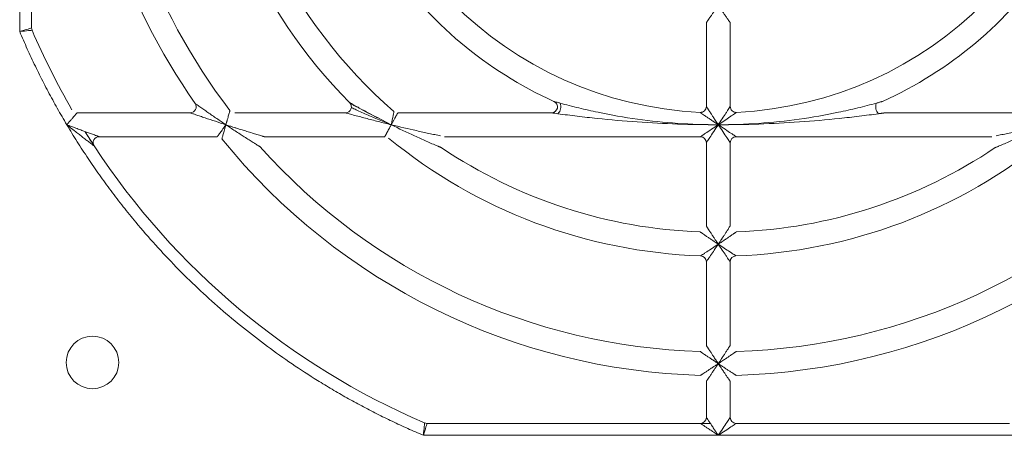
# Model space of a CAD drawing. Header units: millimetres. Extents: x 30 to 1432, y 107 to 988.
# Tile 27 of 34: x 1163 to 1245, y 618 to 653. Entities that reach past the tile are written whole.
import ezdxf

# ---------------------------------------------------------------- set-up
doc = ezdxf.new("R2010")
doc.units = ezdxf.units.MM
doc.header["$LTSCALE"] = 5

msp = doc.modelspace()

# ---------------------------------------------------------------- linework, layer by layer
at = {"color": 7, "linetype": 'Continuous', "lineweight": 15}
for p, q in [((1163.003, 676.694), (1163.003, 651.996)), ((1164.003, 652.301), (1164.003, 675.694)), ((1220.503, 652.741), (1220.503, 645.73)), ((1222.503, 645.73), (1222.503, 652.741)), ((1177.287, 645.194), (1167.809, 645.194)), ((1190.278, 645.194), (1181.006, 645.194)), ((1192.955, 644.793), (1194.117, 644.194)), ((1207.538, 645.194), (1194.67, 645.194)), ((1248.335, 645.194), (1235.467, 645.194)), ((1194.088, 644.211), (1193.374, 644.502)), ((1169.657, 643.194), (1179.55, 643.194)), ((1183.49, 643.194), (1193.574, 643.194)), ((1198.59, 643.194), (1220.003, 643.194)), ((1223.003, 643.194), (1244.416, 643.194)), ((1220.503, 642.694), (1220.503, 635.721)), ((1222.503, 635.721), (1222.503, 642.694)), ((1220.503, 632.719), (1220.503, 625.716)), ((1222.503, 625.716), (1222.503, 632.719)), ((1220.503, 622.715), (1220.503, 619.694)), ((1222.503, 619.694), (1222.503, 622.715)), ((1245.895, 619.194), (1223.003, 619.194)), ((1196.805, 618.194), (1221.503, 618.194)), ((1221.503, 618.194), (1246.201, 618.194))]:
    msp.add_line(p, q, dxfattribs=at)
at = {"color": 144, "linetype": 'Continuous', "lineweight": 0}
for p, q in [((1168.478, 643.608), (1169.239, 642.419)), ((1220.003, 619.194), (1197.11, 619.194)), ((1220.003, 619.194), (1220.836, 619.194))]:
    msp.add_line(p, q, dxfattribs=at)
at = {"color": 7, "linetype": 'Continuous', "lineweight": 15}
msp.add_circle((1169.103, 624.294), 2.2, dxfattribs=at)
for centre, radius, start, end in [((1221.503, 676.694), 53.5, 181.59175, 215.03481), ((1221.503, 676.694), 51.5, 181.68541, 217.43371), ((1221.503, 676.694), 43.5, 181.95364, 224.79283), ((1221.503, 676.694), 41.5, 182.09665, 229.12136), ((1164.503, 652.301), 0.5, 180, 203.16805), ((1221.503, 676.694), 62.5, 203.16805, 210), ((1177.287, 645.694), 0.5, 270, 35.03481), ((1190.278, 645.694), 0.5, 270.0001, 44.79283), ((1207.485, 645.703), 0.835, 315.51577, 21.14912), ((1223.003, 645.73), 0.5, 180, 272.77346), ((1220.003, 642.694), 0.5, 0, 90), ((1223.003, 642.694), 0.5, 90, 180), ((1221.503, 676.694), 62.5, 213.25643, 246.83195), ((1221.503, 676.694), 53.5, 219.0228, 268.40825), ((1221.503, 676.694), 51.5, 221.81031, 268.31459), ((1221.503, 676.694), 43.5, 230.59943, 268.04636), ((1221.503, 676.694), 43.5, 271.95364, 309.40057), ((1221.503, 676.694), 51.5, 271.68541, 318.18969), ((1221.503, 676.694), 41.5, 236.02365, 267.90335), ((1221.503, 676.694), 41.5, 272.09665, 303.97635), ((1197.11, 619.694), 0.5, 246.83195, 270), ((1223.003, 619.694), 0.5, 180, 270)]:
    msp.add_arc(centre, radius, start, end, dxfattribs=at)
at = {"color": 144, "linetype": 'Continuous', "lineweight": 0}
for centre, radius, start, end in [((1221.503, 676.694), 31.5, 182.77346, 267.22654), ((1221.503, 676.694), 31.5, 272.77346, 357.22654), ((1207.538, 645.694), 0.5, 270, 65.75037), ((1220.003, 645.73), 0.5, 267.22654, 0), ((1235.521, 645.703), 0.835, 158.85096, 224.48415), ((1221.503, 676.694), 62.5, 211.96491, 213.00474), ((1169.657, 642.694), 0.5, 90, 213.25643), ((1221.503, 676.694), 53.5, 271.59175, 320.9772), ((1220.003, 632.719), 0.5, 0, 88.04636), ((1223.003, 632.719), 0.5, 91.95364, 180), ((1220.003, 619.694), 0.5, 270, 0)]:
    msp.add_arc(centre, radius, start, end, dxfattribs=at)
at = {"color": 7, "linetype": 'Continuous', "lineweight": 15}
for points, knots in [([(1188.035, 675.216), (1188.171, 672.138), (1188.734, 669.08), (1190.672, 663.232), (1192.047, 660.443), (1195.504, 655.344), (1197.587, 653.034), (1202.302, 649.07), (1204.935, 647.415), (1207.744, 646.15)], [0, 0, 0, 0, 0.25, 0.25, 0.5, 0.5, 0.75, 0.75, 1, 1, 1, 1]), ([(1235.262, 646.15), (1238.07, 647.415), (1240.703, 649.07), (1245.419, 653.034), (1247.501, 655.344), (1250.959, 660.443), (1252.333, 663.232), (1254.271, 669.08), (1254.834, 672.138), (1254.97, 675.216)], [0, 0, 0, 0, 0.25, 0.25, 0.5, 0.5, 0.75, 0.75, 1, 1, 1, 1]), ([(1163.003, 651.996), (1163.262, 652.074), (1163.519, 652.153), (1163.799, 652.239), (1163.874, 652.262), (1163.976, 652.293), (1164.003, 652.301), (1164.003, 652.301)], [0, 0, 0, 0, 0.5, 0.5, 0.75, 0.75, 1, 1, 1, 1]), ([(1164.043, 652.104), (1164.043, 652.104), (1164.015, 652.101), (1163.909, 652.09), (1163.831, 652.082), (1163.54, 652.052), (1163.272, 652.024), (1163.003, 651.996)], [0, 0, 0, 0, 0.25, 0.25, 0.5, 0.5, 1, 1, 1, 1]), ([(1163.003, 651.996), (1163.107, 651.751), (1163.315, 651.263), (1163.639, 650.536), (1163.971, 649.813), (1164.312, 649.095), (1164.662, 648.381), (1165.021, 647.672), (1165.389, 646.967), (1165.765, 646.267), (1166.151, 645.571), (1166.545, 644.879), (1166.815, 644.422), (1166.95, 644.194)], [0, 0, 0, 0, 0.091016, 0.181968, 0.27287, 0.363736, 0.454581, 0.545419, 0.636264, 0.72713, 0.818032, 0.908984, 1, 1, 1, 1]), ([(1180.272, 644.194), (1180.013, 644.367), (1179.757, 644.54), (1179.253, 644.886), (1179.002, 645.059), (1178.642, 645.31), (1178.525, 645.392), (1178.297, 645.553), (1178.186, 645.632), (1177.982, 645.777), (1177.889, 645.843), (1177.78, 645.921), (1177.75, 645.942), (1177.708, 645.972), (1177.697, 645.981), (1177.697, 645.981)], [0, 0, 0, 0, 0.25, 0.25, 0.5, 0.5, 0.625, 0.625, 0.75, 0.75, 0.875, 0.875, 0.9375, 0.9375, 1, 1, 1, 1]), ([(1190.66, 646.016), (1190.664, 646.014), (1190.672, 646.009), (1190.747, 645.963), (1190.958, 645.839), (1191.679, 645.429), (1192.398, 645.061), (1192.947, 644.779)], [0, 0, 0, 0, 0.0351975, 0.0734725, 0.1605345, 0.3577975, 1, 1, 1, 1]), ([(1193.374, 644.502), (1193.014, 644.647), (1192.294, 644.937), (1191.46, 645.308), (1190.968, 645.546), (1190.816, 645.628), (1190.78, 645.655), (1190.778, 645.658), (1190.776, 645.659)], [0, 0, 0, 0, 0.37519, 0.749189, 0.913096, 0.971415, 0.989074, 1, 1, 1, 1]), ([(1207.744, 646.15), (1207.744, 646.15), (1207.794, 646.135), (1207.904, 646.104), (1207.962, 646.088), (1208.113, 646.045), (1208.19, 646.024), (1208.263, 646.004)], [0, 0, 0, 0, 0.25, 0.25, 0.5, 0.5, 1, 1, 1, 1]), ([(1208.263, 646.004), (1208.505, 645.937), (1208.764, 645.868), (1209.288, 645.732), (1209.555, 645.665), (1210.355, 645.471), (1210.894, 645.35), (1212.523, 645.011), (1213.625, 644.819), (1215.85, 644.509), (1216.975, 644.391), (1219.234, 644.233), (1220.368, 644.195), (1221.503, 644.194)], [0, 0, 0, 0, 0.0625, 0.0625, 0.125, 0.125, 0.25, 0.25, 0.5, 0.5, 0.75, 0.75, 1, 1, 1, 1]), ([(1221.503, 644.194), (1222.637, 644.195), (1223.771, 644.233), (1226.03, 644.391), (1227.155, 644.509), (1229.38, 644.819), (1230.482, 645.011), (1232.111, 645.35), (1232.65, 645.471), (1233.45, 645.665), (1233.717, 645.732), (1234.241, 645.868), (1234.501, 645.937), (1234.742, 646.004)], [0, 0, 0, 0, 0.25, 0.25, 0.5, 0.5, 0.75, 0.75, 0.875, 0.875, 0.9375, 0.9375, 1, 1, 1, 1]), ([(1221.503, 644.194), (1221.616, 644.364), (1221.728, 644.533), (1221.945, 644.863), (1222.052, 645.027), (1222.196, 645.25), (1222.241, 645.321), (1222.325, 645.452), (1222.364, 645.512), (1222.461, 645.665), (1222.503, 645.73), (1222.503, 645.73)], [0, 0, 0, 0, 0.25, 0.25, 0.5, 0.5, 0.625, 0.625, 0.75, 0.75, 1, 1, 1, 1]), ([(1167.809, 645.194), (1167.808, 645.193), (1167.807, 645.191), (1167.796, 645.179), (1167.779, 645.159), (1167.755, 645.131), (1167.712, 645.081), (1167.635, 644.992), (1167.521, 644.859), (1167.387, 644.705), (1167.256, 644.551), (1167.107, 644.378), (1167.008, 644.262), (1166.95, 644.194)], [0, 0, 0, 0, 0.048389, 0.097417, 0.14736, 0.19848, 0.251019, 0.369351, 0.501455, 0.617138, 0.751008, 0.852282, 1, 1, 1, 1]), ([(1180.272, 644.194), (1180.283, 644.232), (1180.303, 644.304), (1180.331, 644.404), (1180.355, 644.488), (1180.374, 644.555), (1180.405, 644.668), (1180.447, 644.817), (1180.499, 645.003), (1180.544, 645.159), (1180.576, 645.274), (1180.596, 645.343), (1180.607, 645.382), (1180.608, 645.387), (1180.609, 645.39)], [0, 0, 0, 0, 0.0682508, 0.1273557, 0.1773294, 0.2181844, 0.2499314, 0.3838894, 0.4994522, 0.6309304, 0.7499102, 0.8357549, 0.9188292, 1, 1, 1, 1]), ([(1194.117, 644.194), (1193.751, 644.283), (1193.388, 644.373), (1192.667, 644.555), (1192.307, 644.648), (1191.604, 644.833), (1191.262, 644.924), (1190.784, 645.054), (1190.63, 645.096), (1190.439, 645.149), (1190.384, 645.164), (1190.302, 645.187), (1190.278, 645.194), (1190.278, 645.194)], [0, 0, 0, 0, 0.25, 0.25, 0.5, 0.5, 0.75, 0.75, 0.875, 0.875, 0.9375, 0.9375, 1, 1, 1, 1]), ([(1194.67, 645.194), (1194.67, 645.194), (1194.654, 645.166), (1194.595, 645.06), (1194.553, 644.984), (1194.395, 644.7), (1194.256, 644.448), (1194.117, 644.194)], [0, 0, 0, 0, 0.25, 0.25, 0.5, 0.5, 1, 1, 1, 1]), ([(1208.08, 645.118), (1208.005, 645.128), (1207.925, 645.139), (1207.768, 645.161), (1207.708, 645.17), (1207.592, 645.186), (1207.538, 645.194), (1207.538, 645.194)], [0, 0, 0, 0, 0.5, 0.5, 0.75, 0.75, 1, 1, 1, 1]), ([(1221.503, 644.194), (1220.368, 644.195), (1219.234, 644.214), (1216.969, 644.293), (1215.838, 644.352), (1213.589, 644.508), (1212.469, 644.606), (1210.801, 644.779), (1210.247, 644.842), (1209.421, 644.942), (1209.145, 644.976), (1208.602, 645.047), (1208.332, 645.083), (1208.08, 645.118)], [0, 0, 0, 0, 0.25, 0.25, 0.5, 0.5, 0.75, 0.75, 0.875, 0.875, 0.9375, 0.9375, 1, 1, 1, 1]), ([(1223.027, 645.231), (1223.027, 645.231), (1222.963, 645.186), (1222.812, 645.082), (1222.752, 645.041), (1222.623, 644.952), (1222.554, 644.904), (1222.333, 644.753), (1222.17, 644.642), (1221.841, 644.42), (1221.673, 644.308), (1221.503, 644.194)], [0, 0, 0, 0, 0.25, 0.25, 0.375, 0.375, 0.5, 0.5, 0.75, 0.75, 1, 1, 1, 1]), ([(1234.925, 645.118), (1234.674, 645.083), (1234.404, 645.047), (1233.86, 644.976), (1233.585, 644.942), (1232.758, 644.842), (1232.204, 644.779), (1230.537, 644.606), (1229.417, 644.508), (1227.167, 644.352), (1226.037, 644.293), (1223.771, 644.214), (1222.637, 644.195), (1221.503, 644.194)], [0, 0, 0, 0, 0.0625, 0.0625, 0.125, 0.125, 0.25, 0.25, 0.5, 0.5, 0.75, 0.75, 1, 1, 1, 1]), ([(1166.95, 644.194), (1167.093, 643.955), (1167.38, 643.478), (1167.821, 642.771), (1168.271, 642.069), (1168.73, 641.373), (1169.197, 640.684), (1169.674, 640.001), (1170.16, 639.325), (1170.654, 638.655), (1171.158, 637.991), (1171.67, 637.334), (1172.191, 636.683), (1173.617, 634.95), (1176.068, 632.235), (1179.755, 628.757), (1183.706, 625.583), (1186.897, 623.416), (1189.154, 622.045), (1190.391, 621.331), (1191.644, 620.645), (1192.911, 619.988), (1194.194, 619.36), (1195.491, 618.758), (1196.366, 618.382), (1196.805, 618.194)], [0, 0, 0, 0, 0.020738, 0.041458, 0.062164, 0.082859, 0.103546, 0.12423, 0.144913, 0.1656, 0.186294, 0.206998, 0.227717, 0.248453, 0.374221, 0.500002, 0.625769, 0.75155, 0.787083, 0.822573, 0.858037, 0.893494, 0.928961, 0.964457, 1, 1, 1, 1]), ([(1193.574, 643.194), (1193.575, 643.194), (1193.575, 643.196), (1193.582, 643.208), (1193.593, 643.227), (1193.607, 643.254), (1193.626, 643.289), (1193.65, 643.333), (1193.677, 643.384), (1193.709, 643.443), (1193.755, 643.53), (1193.824, 643.657), (1193.911, 643.818), (1194.011, 644), (1194.078, 644.123), (1194.117, 644.194)], [0, 0, 0, 0, 0.0514177, 0.1036362, 0.1567707, 0.2109303, 0.2662183, 0.3227315, 0.3805609, 0.4397912, 0.5005012, 0.6180429, 0.7501507, 0.8560372, 1, 1, 1, 1]), ([(1194.117, 644.194), (1194.822, 644.022), (1195.527, 643.857), (1196.578, 643.621), (1196.925, 643.545), (1197.436, 643.434), (1197.604, 643.399), (1197.929, 643.33), (1198.089, 643.297), (1198.234, 643.267)], [0, 0, 0, 0, 0.5, 0.5, 0.75, 0.75, 0.875, 0.875, 1, 1, 1, 1]), ([(1197.972, 642.421), (1197.833, 642.48), (1197.682, 642.544), (1197.374, 642.677), (1197.215, 642.746), (1196.733, 642.959), (1196.406, 643.105), (1195.422, 643.557), (1194.767, 643.87), (1194.117, 644.194)], [0, 0, 0, 0, 0.125, 0.125, 0.25, 0.25, 0.5, 0.5, 1, 1, 1, 1]), ([(1220.003, 643.194), (1220.003, 643.194), (1220.042, 643.22), (1220.192, 643.32), (1220.303, 643.394), (1220.581, 643.579), (1220.747, 643.69), (1221.11, 643.932), (1221.306, 644.063), (1221.503, 644.194)], [0, 0, 0, 0, 0.25, 0.25, 0.5, 0.5, 0.75, 0.75, 1, 1, 1, 1]), ([(1221.503, 644.194), (1221.372, 643.997), (1221.241, 643.801), (1220.999, 643.438), (1220.888, 643.272), (1220.703, 642.994), (1220.629, 642.883), (1220.529, 642.733), (1220.503, 642.694), (1220.503, 642.694)], [0, 0, 0, 0, 0.25, 0.25, 0.5, 0.5, 0.75, 0.75, 1, 1, 1, 1]), ([(1221.503, 644.194), (1221.699, 644.063), (1221.895, 643.932), (1222.258, 643.69), (1222.425, 643.579), (1222.702, 643.394), (1222.813, 643.32), (1222.964, 643.22), (1223.003, 643.194), (1223.003, 643.194)], [0, 0, 0, 0, 0.25, 0.25, 0.5, 0.5, 0.75, 0.75, 1, 1, 1, 1]), ([(1222.503, 642.694), (1222.503, 642.694), (1222.477, 642.733), (1222.376, 642.883), (1222.302, 642.994), (1222.117, 643.272), (1222.006, 643.438), (1221.764, 643.801), (1221.634, 643.997), (1221.503, 644.194)], [0, 0, 0, 0, 0.25, 0.25, 0.5, 0.5, 0.75, 0.75, 1, 1, 1, 1]), ([(1244.771, 643.267), (1244.917, 643.297), (1245.076, 643.33), (1245.402, 643.399), (1245.569, 643.434), (1246.08, 643.545), (1246.427, 643.621), (1247.479, 643.857), (1248.183, 644.022), (1248.889, 644.194)], [0, 0, 0, 0, 0.125, 0.125, 0.25, 0.25, 0.5, 0.5, 1, 1, 1, 1]), ([(1248.889, 644.194), (1248.238, 643.87), (1247.584, 643.557), (1246.599, 643.105), (1246.273, 642.959), (1245.79, 642.746), (1245.632, 642.677), (1245.323, 642.544), (1245.172, 642.48), (1245.033, 642.421)], [0, 0, 0, 0, 0.5, 0.5, 0.75, 0.75, 0.875, 0.875, 1, 1, 1, 1]), ([(1220.02, 633.219), (1220.02, 633.219), (1220.079, 633.257), (1220.222, 633.35), (1220.278, 633.387), (1220.403, 633.468), (1220.47, 633.512), (1220.685, 633.653), (1220.845, 633.758), (1221.168, 633.971), (1221.334, 634.081), (1221.503, 634.194)], [0, 0, 0, 0, 0.25, 0.25, 0.375, 0.375, 0.5, 0.5, 0.75, 0.75, 1, 1, 1, 1]), ([(1221.503, 634.194), (1221.39, 634.025), (1221.279, 633.86), (1221.062, 633.538), (1220.954, 633.379), (1220.809, 633.166), (1220.763, 633.099), (1220.679, 632.975), (1220.64, 632.919), (1220.543, 632.778), (1220.503, 632.719), (1220.503, 632.719)], [0, 0, 0, 0, 0.25, 0.25, 0.5, 0.5, 0.625, 0.625, 0.75, 0.75, 1, 1, 1, 1]), ([(1221.503, 634.194), (1221.671, 634.081), (1221.837, 633.971), (1222.16, 633.758), (1222.32, 633.653), (1222.535, 633.512), (1222.602, 633.468), (1222.727, 633.387), (1222.784, 633.35), (1222.927, 633.257), (1222.986, 633.219), (1222.986, 633.219)], [0, 0, 0, 0, 0.25, 0.25, 0.5, 0.5, 0.625, 0.625, 0.75, 0.75, 1, 1, 1, 1]), ([(1196.805, 618.194), (1196.833, 618.463), (1196.861, 618.731), (1196.891, 619.022), (1196.899, 619.1), (1196.91, 619.206), (1196.913, 619.234), (1196.913, 619.234)], [0, 0, 0, 0, 0.5, 0.5, 0.75, 0.75, 1, 1, 1, 1]), ([(1221.503, 618.194), (1221.634, 618.39), (1221.764, 618.586), (1222.006, 618.949), (1222.117, 619.116), (1222.302, 619.393), (1222.376, 619.504), (1222.477, 619.655), (1222.503, 619.694), (1222.503, 619.694)], [0, 0, 0, 0, 0.25, 0.25, 0.5, 0.5, 0.75, 0.75, 1, 1, 1, 1]), ([(1197.11, 619.194), (1197.11, 619.194), (1197.102, 619.167), (1197.071, 619.065), (1197.048, 618.99), (1196.962, 618.71), (1196.883, 618.453), (1196.805, 618.194)], [0, 0, 0, 0, 0.25, 0.25, 0.5, 0.5, 1, 1, 1, 1])]:
    msp.add_open_spline(points, degree=3, knots=knots, dxfattribs=at)
at = {"color": 144, "linetype": 'Continuous', "lineweight": 0}
for points, knots in [([(1221.503, 654.194), (1221.472, 654.148), (1221.415, 654.062), (1221.333, 653.941), (1221.261, 653.835), (1221.162, 653.688), (1221.039, 653.509), (1220.887, 653.289), (1220.75, 653.092), (1220.644, 652.94), (1220.575, 652.843), (1220.534, 652.785), (1220.508, 652.748), (1220.504, 652.743), (1220.503, 652.741)], [0, 0, 0, 0, 0.073993, 0.14019, 0.198594, 0.24921, 0.383733, 0.499553, 0.634322, 0.749191, 0.818477, 0.882432, 0.942399, 1, 1, 1, 1]), ([(1222.503, 652.741), (1222.502, 652.741), (1222.501, 652.743), (1222.493, 652.755), (1222.48, 652.773), (1222.461, 652.8), (1222.437, 652.834), (1222.407, 652.875), (1222.352, 652.954), (1222.255, 653.092), (1222.118, 653.288), (1221.966, 653.509), (1221.82, 653.722), (1221.663, 653.955), (1221.56, 654.108), (1221.503, 654.194)], [0, 0, 0, 0, 0.03276, 0.066046, 0.100188, 0.135493, 0.172238, 0.21067, 0.251005, 0.365821, 0.500575, 0.616342, 0.75085, 0.859834, 1, 1, 1, 1]), ([(1220.503, 645.73), (1220.503, 645.729), (1220.504, 645.727), (1220.513, 645.714), (1220.526, 645.693), (1220.545, 645.663), (1220.57, 645.625), (1220.6, 645.578), (1220.655, 645.491), (1220.751, 645.341), (1220.885, 645.134), (1221.035, 644.902), (1221.175, 644.689), (1221.333, 644.448), (1221.438, 644.291), (1221.503, 644.194)], [0, 0, 0, 0, 0.032024, 0.064723, 0.098501, 0.133723, 0.170711, 0.209744, 0.251059, 0.364782, 0.500649, 0.614757, 0.750856, 0.845727, 1, 1, 1, 1]), ([(1234.742, 646.004), (1234.788, 646.016), (1234.875, 646.04), (1234.992, 646.073), (1235.088, 646.1), (1235.164, 646.122), (1235.218, 646.137), (1235.254, 646.148), (1235.259, 646.149), (1235.262, 646.15)], [0, 0, 0, 0, 0.219467, 0.410218, 0.573173, 0.709855, 0.822892, 0.916954, 1, 1, 1, 1]), ([(1177.287, 645.194), (1177.287, 645.194), (1177.301, 645.189), (1177.35, 645.172), (1177.385, 645.16), (1177.512, 645.116), (1177.621, 645.078), (1177.86, 644.996), (1177.99, 644.952), (1178.255, 644.862), (1178.392, 644.815), (1178.809, 644.675), (1179.099, 644.578), (1179.682, 644.386), (1179.975, 644.289), (1180.272, 644.194)], [0, 0, 0, 0, 0.0625, 0.0625, 0.125, 0.125, 0.25, 0.25, 0.375, 0.375, 0.5, 0.5, 0.75, 0.75, 1, 1, 1, 1]), ([(1194.117, 644.194), (1194.174, 644.478), (1194.231, 644.761), (1194.295, 645.079), (1194.312, 645.165), (1194.336, 645.284), (1194.343, 645.316), (1194.343, 645.316)], [0, 0, 0, 0, 0.5, 0.5, 0.75, 0.75, 1, 1, 1, 1]), ([(1221.503, 644.194), (1221.451, 644.228), (1221.358, 644.291), (1221.234, 644.374), (1221.14, 644.437), (1221.077, 644.479), (1220.959, 644.558), (1220.795, 644.67), (1220.566, 644.826), (1220.362, 644.966), (1220.199, 645.078), (1220.093, 645.151), (1220.028, 645.197), (1219.986, 645.225), (1219.981, 645.229), (1219.978, 645.231)], [0, 0, 0, 0, 0.082017, 0.147876, 0.19766, 0.231432, 0.249235, 0.386426, 0.499511, 0.635889, 0.749179, 0.820241, 0.884617, 0.943878, 1, 1, 1, 1]), ([(1235.467, 645.194), (1235.466, 645.194), (1235.464, 645.193), (1235.449, 645.191), (1235.427, 645.188), (1235.395, 645.183), (1235.354, 645.178), (1235.304, 645.17), (1235.246, 645.162), (1235.178, 645.153), (1235.102, 645.142), (1235.017, 645.13), (1234.957, 645.122), (1234.925, 645.118)], [0, 0, 0, 0, 0.0517097, 0.1064329, 0.166788, 0.2347453, 0.3116934, 0.398591, 0.4961038, 0.6047024, 0.724727, 0.8564294, 1, 1, 1, 1]), ([(1166.95, 644.194), (1167.037, 644.161), (1167.194, 644.101), (1167.407, 644.021), (1167.571, 643.959), (1167.802, 643.874), (1168.09, 643.766), (1168.475, 643.624), (1168.829, 643.494), (1169.128, 643.385), (1169.338, 643.309), (1169.469, 643.261), (1169.558, 643.229), (1169.614, 643.209), (1169.65, 643.196), (1169.655, 643.194), (1169.657, 643.194)], [0, 0, 0, 0, 0.0862501, 0.1566256, 0.2111257, 0.2497504, 0.3860054, 0.4995191, 0.6375474, 0.7493344, 0.8170913, 0.8742454, 0.9107519, 0.9431582, 0.9724619, 1, 1, 1, 1]), ([(1169.239, 642.419), (1169.238, 642.42), (1169.236, 642.421), (1169.223, 642.431), (1169.202, 642.447), (1169.173, 642.47), (1169.135, 642.498), (1169.071, 642.547), (1168.967, 642.626), (1168.788, 642.761), (1168.535, 642.956), (1168.235, 643.186), (1167.91, 643.438), (1167.63, 643.657), (1167.303, 643.915), (1167.092, 644.082), (1166.95, 644.194)], [0, 0, 0, 0, 0.018219, 0.037009, 0.056817, 0.078028, 0.100957, 0.125854, 0.182932, 0.250747, 0.362278, 0.500534, 0.613455, 0.750273, 0.832717, 1, 1, 1, 1]), ([(1179.55, 643.194), (1179.551, 643.194), (1179.552, 643.196), (1179.56, 643.207), (1179.573, 643.226), (1179.592, 643.252), (1179.626, 643.3), (1179.688, 643.385), (1179.782, 643.517), (1179.894, 643.672), (1180.007, 643.83), (1180.136, 644.007), (1180.222, 644.125), (1180.272, 644.194)], [0, 0, 0, 0, 0.048737, 0.09796, 0.147847, 0.198571, 0.250295, 0.369908, 0.500729, 0.617409, 0.750211, 0.85571, 1, 1, 1, 1]), ([(1180.272, 644.194), (1180.262, 644.159), (1180.244, 644.094), (1180.217, 644.001), (1180.194, 643.918), (1180.173, 643.844), (1180.14, 643.726), (1180.097, 643.574), (1180.046, 643.39), (1180.002, 643.235), (1179.971, 643.122), (1179.951, 643.054), (1179.941, 643.016), (1179.939, 643.011), (1179.939, 643.009)], [0, 0, 0, 0, 0.0607387, 0.1161077, 0.166099, 0.2107066, 0.2499263, 0.3822303, 0.4994208, 0.6299639, 0.7498759, 0.8353542, 0.9184681, 1, 1, 1, 1]), ([(1183.117, 642.36), (1183.116, 642.361), (1183.114, 642.362), (1183.1, 642.371), (1183.078, 642.385), (1183.047, 642.404), (1183.007, 642.429), (1182.958, 642.459), (1182.874, 642.511), (1182.74, 642.595), (1182.514, 642.736), (1182.199, 642.935), (1181.833, 643.169), (1181.437, 643.425), (1181.054, 643.675), (1180.656, 643.936), (1180.4, 644.107), (1180.272, 644.194)], [0, 0, 0, 0, 0.014587, 0.029722, 0.045838, 0.063292, 0.082369, 0.103289, 0.126219, 0.183162, 0.251773, 0.362654, 0.500693, 0.612825, 0.750359, 0.87432, 1, 1, 1, 1]), ([(1180.272, 644.194), (1180.383, 644.158), (1180.58, 644.094), (1180.838, 644.011), (1181.018, 643.954), (1181.272, 643.874), (1181.596, 643.772), (1182.045, 643.633), (1182.458, 643.505), (1182.814, 643.397), (1183.068, 643.32), (1183.234, 643.27), (1183.352, 643.235), (1183.43, 643.211), (1183.48, 643.197), (1183.486, 643.195), (1183.49, 643.194)], [0, 0, 0, 0, 0.09547, 0.168903, 0.220299, 0.249657, 0.386417, 0.499376, 0.637143, 0.748338, 0.816899, 0.87393, 0.912614, 0.945604, 0.974114, 1, 1, 1, 1]), ([(1198.31, 642.279), (1198.31, 642.279), (1198.308, 642.28), (1198.294, 642.286), (1198.273, 642.295), (1198.243, 642.307), (1198.205, 642.323), (1198.159, 642.342), (1198.104, 642.365), (1198.041, 642.392), (1197.996, 642.411), (1197.972, 642.421)], [0, 0, 0, 0, 0.076747, 0.157185, 0.244211, 0.340129, 0.446673, 0.565114, 0.696384, 0.841172, 1, 1, 1, 1]), ([(1245.033, 642.421), (1244.999, 642.406), (1244.933, 642.379), (1244.848, 642.343), (1244.781, 642.315), (1244.733, 642.295), (1244.701, 642.282), (1244.697, 642.28), (1244.695, 642.279)], [0, 0, 0, 0, 0.233091, 0.435132, 0.608311, 0.756067, 0.883865, 1, 1, 1, 1]), ([(1220.503, 635.721), (1220.503, 635.72), (1220.504, 635.719), (1220.513, 635.705), (1220.526, 635.684), (1220.545, 635.655), (1220.57, 635.617), (1220.599, 635.571), (1220.655, 635.485), (1220.751, 635.336), (1220.885, 635.13), (1221.036, 634.9), (1221.177, 634.686), (1221.335, 634.445), (1221.439, 634.289), (1221.503, 634.194)], [0, 0, 0, 0, 0.032107, 0.064873, 0.098692, 0.133924, 0.170884, 0.20985, 0.251056, 0.364893, 0.500644, 0.614944, 0.750857, 0.848179, 1, 1, 1, 1]), ([(1221.503, 634.194), (1221.537, 634.246), (1221.601, 634.341), (1221.687, 634.471), (1221.756, 634.575), (1221.851, 634.72), (1221.97, 634.9), (1222.12, 635.13), (1222.255, 635.336), (1222.36, 635.5), (1222.429, 635.607), (1222.471, 635.672), (1222.498, 635.713), (1222.501, 635.719), (1222.503, 635.721)], [0, 0, 0, 0, 0.082747, 0.151866, 0.207357, 0.249219, 0.38515, 0.499502, 0.63527, 0.749161, 0.819749, 0.884016, 0.943468, 1, 1, 1, 1]), ([(1221.503, 634.194), (1221.456, 634.225), (1221.37, 634.282), (1221.254, 634.361), (1221.16, 634.423), (1221.09, 634.47), (1220.966, 634.553), (1220.798, 634.667), (1220.569, 634.822), (1220.365, 634.961), (1220.203, 635.071), (1220.098, 635.144), (1220.033, 635.188), (1219.992, 635.216), (1219.987, 635.22), (1219.984, 635.221)], [0, 0, 0, 0, 0.074345, 0.136399, 0.186208, 0.22381, 0.249232, 0.385937, 0.499513, 0.635652, 0.749175, 0.819994, 0.884312, 0.943671, 1, 1, 1, 1]), ([(1223.021, 635.221), (1223.02, 635.221), (1223.019, 635.22), (1223.005, 635.211), (1222.985, 635.197), (1222.955, 635.177), (1222.918, 635.151), (1222.872, 635.119), (1222.788, 635.061), (1222.64, 634.961), (1222.437, 634.822), (1222.208, 634.667), (1222.002, 634.528), (1221.762, 634.367), (1221.605, 634.262), (1221.503, 634.194)], [0, 0, 0, 0, 0.031981, 0.064652, 0.098413, 0.13363, 0.170626, 0.209685, 0.251048, 0.36452, 0.500644, 0.61417, 0.750857, 0.837239, 1, 1, 1, 1]), ([(1222.503, 632.719), (1222.503, 632.719), (1222.462, 632.778), (1222.365, 632.919), (1222.327, 632.975), (1222.242, 633.099), (1222.196, 633.166), (1222.051, 633.379), (1221.943, 633.538), (1221.726, 633.86), (1221.615, 634.025), (1221.503, 634.194)], [0, 0, 0, 0, 0.25, 0.25, 0.375, 0.375, 0.5, 0.5, 0.75, 0.75, 1, 1, 1, 1]), ([(1221.503, 624.194), (1221.458, 624.224), (1221.375, 624.279), (1221.262, 624.355), (1221.169, 624.417), (1221.096, 624.466), (1220.969, 624.551), (1220.799, 624.666), (1220.57, 624.82), (1220.367, 624.958), (1220.206, 625.067), (1220.101, 625.139), (1220.036, 625.183), (1219.996, 625.211), (1219.991, 625.214), (1219.988, 625.216)], [0, 0, 0, 0, 0.071195, 0.131686, 0.181506, 0.22068, 0.24923, 0.385654, 0.499513, 0.635508, 0.749173, 0.819846, 0.884129, 0.943547, 1, 1, 1, 1]), ([(1220.503, 625.716), (1220.503, 625.715), (1220.504, 625.713), (1220.513, 625.7), (1220.526, 625.679), (1220.545, 625.65), (1220.569, 625.612), (1220.599, 625.566), (1220.655, 625.481), (1220.751, 625.333), (1220.885, 625.128), (1221.036, 624.898), (1221.177, 624.684), (1221.335, 624.444), (1221.44, 624.288), (1221.503, 624.194)], [0, 0, 0, 0, 0.032157, 0.064963, 0.098807, 0.134044, 0.170989, 0.209914, 0.251055, 0.364961, 0.500642, 0.615055, 0.750857, 0.849495, 1, 1, 1, 1]), ([(1221.503, 624.194), (1221.537, 624.245), (1221.6, 624.339), (1221.686, 624.468), (1221.755, 624.573), (1221.851, 624.718), (1221.969, 624.898), (1222.12, 625.128), (1222.255, 625.333), (1222.36, 625.496), (1222.429, 625.602), (1222.471, 625.667), (1222.498, 625.708), (1222.501, 625.713), (1222.503, 625.716)], [0, 0, 0, 0, 0.081758, 0.150548, 0.206367, 0.249218, 0.385038, 0.499503, 0.635201, 0.749161, 0.819651, 0.883894, 0.943386, 1, 1, 1, 1]), ([(1223.017, 625.216), (1223.017, 625.215), (1223.015, 625.214), (1223.002, 625.206), (1222.981, 625.192), (1222.952, 625.172), (1222.915, 625.146), (1222.869, 625.115), (1222.785, 625.057), (1222.638, 624.958), (1222.435, 624.82), (1222.206, 624.666), (1221.998, 624.525), (1221.758, 624.365), (1221.602, 624.26), (1221.503, 624.194)], [0, 0, 0, 0, 0.032058, 0.064788, 0.098586, 0.133811, 0.170784, 0.209783, 0.251047, 0.364661, 0.50064, 0.614449, 0.750856, 0.842132, 1, 1, 1, 1]), ([(1220.017, 623.214), (1220.017, 623.215), (1220.019, 623.216), (1220.031, 623.224), (1220.051, 623.237), (1220.079, 623.255), (1220.114, 623.278), (1220.158, 623.306), (1220.239, 623.36), (1220.383, 623.453), (1220.584, 623.586), (1220.81, 623.734), (1221.026, 623.877), (1221.262, 624.033), (1221.416, 624.136), (1221.503, 624.194)], [0, 0, 0, 0, 0.032639, 0.065824, 0.099903, 0.135196, 0.171989, 0.210534, 0.251048, 0.365789, 0.500619, 0.616364, 0.750866, 0.859502, 1, 1, 1, 1]), ([(1221.503, 624.194), (1221.471, 624.147), (1221.412, 624.058), (1221.329, 623.934), (1221.258, 623.828), (1221.16, 623.681), (1221.038, 623.502), (1220.887, 623.278), (1220.751, 623.078), (1220.644, 622.921), (1220.575, 622.821), (1220.534, 622.76), (1220.508, 622.722), (1220.504, 622.717), (1220.503, 622.715)], [0, 0, 0, 0, 0.076175, 0.143099, 0.200776, 0.249206, 0.384193, 0.49952, 0.634641, 0.749162, 0.818895, 0.882959, 0.942756, 1, 1, 1, 1]), ([(1221.503, 624.194), (1221.549, 624.163), (1221.635, 624.105), (1221.758, 624.024), (1221.865, 623.953), (1222.014, 623.854), (1222.195, 623.734), (1222.421, 623.586), (1222.623, 623.453), (1222.78, 623.351), (1222.882, 623.284), (1222.943, 623.244), (1222.981, 623.219), (1222.986, 623.216), (1222.989, 623.214)], [0, 0, 0, 0, 0.074232, 0.140525, 0.198855, 0.249201, 0.383719, 0.499515, 0.63436, 0.749154, 0.818711, 0.882735, 0.942601, 1, 1, 1, 1]), ([(1222.503, 622.715), (1222.502, 622.715), (1222.501, 622.717), (1222.493, 622.729), (1222.479, 622.749), (1222.461, 622.776), (1222.436, 622.812), (1222.407, 622.855), (1222.351, 622.936), (1222.255, 623.077), (1222.119, 623.277), (1221.967, 623.502), (1221.822, 623.716), (1221.665, 623.951), (1221.562, 624.105), (1221.503, 624.194)], [0, 0, 0, 0, 0.032542, 0.065655, 0.09969, 0.134972, 0.171793, 0.210409, 0.251043, 0.36551, 0.500616, 0.615891, 0.750861, 0.856931, 1, 1, 1, 1]), ([(1220.503, 619.694), (1220.503, 619.693), (1220.504, 619.691), (1220.513, 619.678), (1220.527, 619.657), (1220.547, 619.627), (1220.588, 619.566), (1220.667, 619.446), (1220.795, 619.255), (1220.954, 619.017), (1221.12, 618.769), (1221.306, 618.488), (1221.43, 618.303), (1221.503, 618.194)], [0, 0, 0, 0, 0.033312, 0.067205, 0.102075, 0.138288, 0.176171, 0.284014, 0.4117, 0.543581, 0.702264, 0.824947, 1, 1, 1, 1]), ([(1221.503, 618.194), (1221.455, 618.225), (1221.365, 618.285), (1221.239, 618.37), (1221.129, 618.444), (1221.034, 618.506), (1220.88, 618.609), (1220.68, 618.743), (1220.441, 618.901), (1220.25, 619.029), (1220.12, 619.116), (1220.047, 619.164), (1220.01, 619.189), (1220.005, 619.192), (1220.003, 619.194)], [0, 0, 0, 0, 0.076348, 0.144309, 0.203885, 0.255076, 0.297886, 0.456563, 0.588471, 0.716152, 0.824017, 0.886149, 0.944248, 1, 1, 1, 1]), ([(1223.003, 619.194), (1223.003, 619.194), (1222.964, 619.168), (1222.813, 619.067), (1222.702, 618.993), (1222.425, 618.808), (1222.258, 618.697), (1221.895, 618.455), (1221.699, 618.325), (1221.503, 618.194)], [0, 0, 0, 0, 0.25, 0.25, 0.5, 0.5, 0.75, 0.75, 1, 1, 1, 1])]:
    msp.add_open_spline(points, degree=3, knots=knots, dxfattribs=at)
at = {"color": 8, "linetype": 'Continuous', "lineweight": 15}
msp.add_open_spline([(1190.633, 646.046), (1190.636, 646.044), (1190.643, 646.04), (1190.722, 645.995), (1190.946, 645.869), (1191.466, 645.58), (1192.161, 645.198), (1192.715, 644.915), (1192.955, 644.793)], degree=3, knots=[0, 0, 0, 0, 0.034296, 0.072792, 0.172404, 0.363362, 0.724296, 1, 1, 1, 1], dxfattribs=at)

doc.saveas('drawing.dxf')
